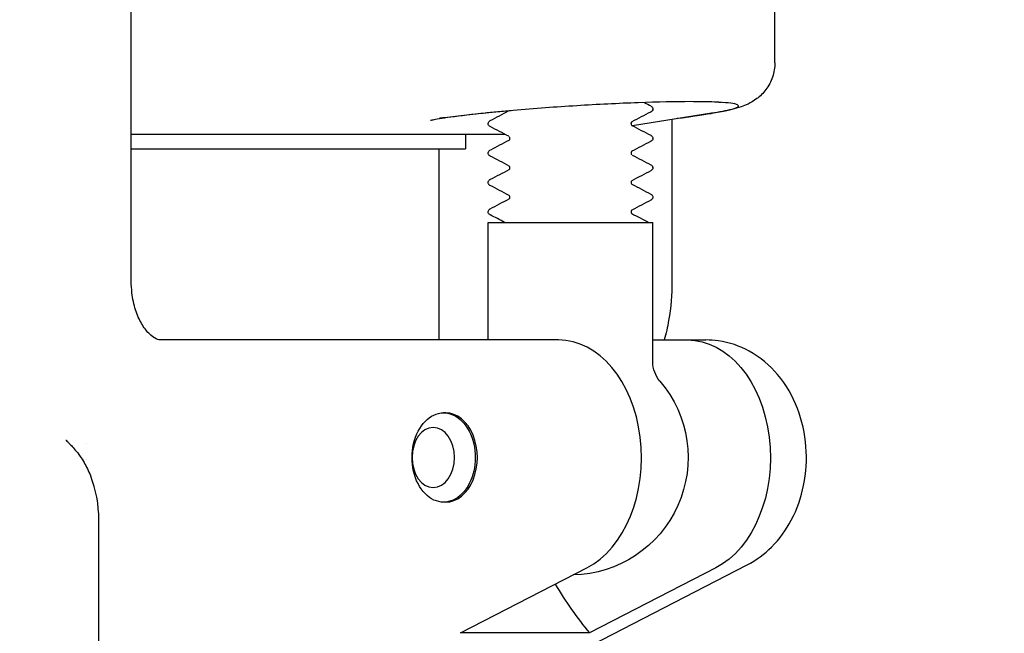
# Model space of a CAD drawing. Header units: inches. Extents: x 1 to 669, y 0 to 417.
# Tile 237 of 256: x 357.74 to 359.83, y 235.62 to 236.93. Entities that reach past the tile are written whole.
import ezdxf

# ---------------------------------------------------------------- set-up
doc = ezdxf.new("R2010")
doc.units = ezdxf.units.IN
doc.header["$LTSCALE"] = 12
doc.header["$MEASUREMENT"] = 0
doc.header["$PDMODE"] = 1
doc.layers.get('Defpoints').update_dxf_attribs({"linetype": 'CONTINUOUS'})
doc.layers.add('D', color=2, linetype='CONTINUOUS')
doc.layers.add('Q', color=4, linetype='CONTINUOUS')
doc.styles.get("Standard").update_dxf_attribs({"font": 'SIMPLEX.SHX', "width": 0.875})
doc.dimstyles.new('STANDARD$0', dxfattribs={"dimscale": 32, "dimtxt": 0.09375, "dimasz": 0.0625, "dimexe": 0.03125, "dimexo": 0.03125, "dimgap": 0.03125, "dimtad": 1, "dimtih": 1, "dimtoh": 1, "dimdec": 4, "dimzin": 12, "dimdsep": 46, "dimlunit": 5, "dimtxsty": 'Standard', "dimcen": -0.03125, "dimclrd": 256, "dimclre": 256, "dimclrt": 256, "dimadec": 0, "dimazin": 0, "dimtfac": 0.875, "dimtdec": 4, "dimtofl": 0, "dimtmove": 0, "dimatfit": 3, "dimfxl": 1, "dimtolj": 1, "dimtzin": 12, "dimlwd": 13, "dimlwe": 13, "dimarcsym": 0})

# ---------------------------------------------------------------- blocks, each defined once
blk = doc.blocks.new('*D70')
at = {"layer": 'D', "lineweight": 13, "transparency": 16777216}
for p, q in [((327.5446, 287.0038), (425.2048, 287.0038)), ((424.2048, 285.0038), (424.2048, 231.3716)), ((424.2048, 167.621), (424.2048, 223.2466)), ((370.1312, 165.621), (425.2048, 165.621))]:
    blk.add_line(p, q, dxfattribs=at)
at = {"layer": 'D', "transparency": 16777216}
for points in [[(423.8715, 285.0038), (424.5382, 285.0038), (424.2048, 287.0038)], [(423.8715, 167.621), (424.5382, 167.621), (424.2048, 165.621)]]:
    blk.add_solid(points, dxfattribs=at)
at = {"layer": 'Defpoints', "color": 0, "transparency": 16777216}
for p in [(326.5446, 287.0038), (369.1312, 165.621), (424.2048, 165.621)]:
    blk.add_point(p, dxfattribs=at)
at = {"layer": 'D', "transparency": 16777216, "insert": (424.2048, 227.3091), "char_height": 3, "attachment_point": 5}
blk.add_mtext('\\A1;121{\\H0.875x;\\S1/2;}{}{\\C2;%%p1}', dxfattribs=at)

msp = doc.modelspace()

# ---------------------------------------------------------------- linework, layer by layer
at = {"layer": 'Q', "extrusion": (-1, 4.93038e-32, -2.22045e-16)}
for p, q in [((357.9737, 236.37097), (357.9737, 237.49597)), ((359.34133, 236.83565), (359.34133, 236.96472)), ((359.08208, 236.73707), (359.08208, 236.73769)), ((359.20685, 236.72811), (359.03868, 236.70175)), ((359.12275, 236.71493), (359.12275, 236.37097)), ((358.73208, 236.70587), (358.73208, 236.7064)), ((359.03574, 236.70911), (359.03574, 236.70919)), ((359.03574, 236.70596), (359.03574, 236.70601)), ((359.03845, 236.70171), (359.03845, 236.70171)), ((357.9737, 236.68347), (358.76755, 236.68347)), ((358.68426, 236.68347), (358.68426, 236.65222)), ((358.77842, 236.67176), (358.77842, 236.67179)), ((359.08208, 236.6745), (359.08208, 236.675)), ((357.9737, 236.65222), (358.68426, 236.65222)), ((358.62801, 236.24597), (358.62801, 236.65222)), ((358.73208, 236.64322), (358.73208, 236.64384)), ((359.03574, 236.64654), (359.03574, 236.64659)), ((358.77842, 236.60914), (358.77842, 236.60923)), ((359.08208, 236.61194), (359.08208, 236.61256)), ((358.73208, 236.58078), (358.73208, 236.58128)), ((358.77842, 236.54981), (358.77842, 236.54985)), ((359.08208, 236.54938), (359.08208, 236.5499)), ((358.73208, 236.5181), (358.73208, 236.51872)), ((358.73208, 236.49597), (359.08208, 236.49597)), ((358.73208, 236.24597), (358.73208, 236.49597)), ((359.08208, 236.19907), (359.08208, 236.49597)), ((358.88122, 236.24597), (358.03646, 236.24597)), ((359.08208, 236.24597), (359.195, 236.24597)), ((358.64192, 236.09097), (358.6375, 236.09097)), ((357.87801, 236.02642), (357.87801, 236.02643)), ((357.87801, 235.99256), (357.87801, 235.9926)), ((358.64192, 235.90097), (358.6375, 235.90097)), ((357.90476, 235.43621), (357.90476, 235.86343)), ((358.67331, 235.62291), (358.94169, 235.76105)), ((358.89982, 235.57042), (359.28244, 235.76737)), ((359.21569, 235.76105), (358.94731, 235.62291)), ((358.94731, 235.62291), (358.67331, 235.62291))]:
    msp.add_line(p, q, dxfattribs=at)
at = {"layer": 'Q', "extrusion": (2.22045e-16, -1.09476e-47, -1)}
for centre, radius, start, end in [((-359.14458, 236.19907), 0.0625, 319.4642, 0), ((-358.90708, 235.99597), 0.25, 139.4642, 268.75643)]:
    msp.add_arc(centre, radius, start, end, dxfattribs=at)
at = {"layer": 'Q'}
for centre, major_axis, ratio, start_param, end_param in [((358.90708, 236.81459), (-0.43425, -0.02111), 0.0483939, -3.1484669, -3.1439457), ((358.88122, 235.99597), (0, -0.25), 0.7071068, 0.3490659, 3.1415927), ((358.6375, 235.99597), (0, -0.095), 0.7071068, -3.141592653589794, 3.141592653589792), ((358.64192, 235.99597), (0, -0.095), 0.7071068, 0, 3.1415927), ((357.77218, 235.86343), (0, 0.1875), 0.7071068, -1.5707955, -1.0549238), ((359.31809, 236.24355), (0, -0.8125), 0.7071068, -0.8812312, -0.7015059)]:
    msp.add_ellipse(centre, major_axis=major_axis, ratio=ratio, start_param=start_param, end_param=end_param, dxfattribs=at)
at = {"layer": 'Q', "extrusion": (2.22045e-16, -1.09476e-47, -1)}
for centre, major_axis, start_param, end_param in [((359.15523, 235.99597), (0, 0.25), 0, 2.7925268), ((358.6154, 235.99597), (0, -0.06375), -3.141592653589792, 3.141592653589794)]:
    msp.add_ellipse(centre, major_axis=major_axis, ratio=0.7071068, start_param=start_param, end_param=end_param, dxfattribs=at)
at = {"layer": 'Q'}
for points, knots in [([(359.34132, 236.83556), (359.34132, 236.82531), (359.33958, 236.81492), (359.3331, 236.79554), (359.32824, 236.78632), (359.31667, 236.77091), (359.30988, 236.76435), (359.29659, 236.75426), (359.29003, 236.75051), (359.27895, 236.74519), (359.27418, 236.74336), (359.26273, 236.73944), (359.25645, 236.73778), (359.23719, 236.73323), (359.22328, 236.73069), (359.20685, 236.72811)], [0, 0, 0, 0, 0.03154264, 0.03154264, 0.06318465, 0.06318465, 0.09342832, 0.09342832, 0.12248068, 0.12248068, 0.14988297, 0.14988297, 0.19447924, 0.19447924, 0.27979625, 0.27979625, 0.27979625, 0.27979625]), ([(359.20588, 236.72797), (359.21903, 236.73003), (359.23013, 236.73203), (359.24786, 236.73588), (359.25452, 236.73772), (359.267, 236.74281), (359.26606, 236.7457), (359.24684, 236.75001), (359.22953, 236.75148), (359.19249, 236.75262), (359.17813, 236.75281), (359.13039, 236.75282), (359.09238, 236.75204), (359.0301, 236.74978), (359.00839, 236.74884), (358.94271, 236.74557), (358.8978, 236.7428), (358.83053, 236.73783), (358.80744, 236.73597), (358.77417, 236.73305), (358.76329, 236.73206), (358.74209, 236.73003), (358.73178, 236.729), (358.7218, 236.72797)], [0.000001, 0.000001, 0.000001, 0.000001, 0.1815136, 0.1815136, 0.3625711, 0.3625711, 0.7142247, 0.7142247, 1.0487023, 1.0487023, 1.2194909, 1.2194909, 1.5613268, 1.5613268, 1.7348448, 1.7348448, 2.073586, 2.073586, 2.2559828, 2.2559828, 2.3474082, 2.3474082, 2.4389489, 2.4389489, 2.4389489, 2.4389489]), ([(359.08206, 236.73691), (359.08198, 236.73566), (359.08149, 236.73448), (359.08039, 236.73285), (359.07978, 236.7323), (359.07877, 236.73153), (359.07833, 236.73127), (359.07791, 236.73105)], [0.000232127, 0.000232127, 0.000232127, 0.000232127, 0.007291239, 0.007291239, 0.014149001, 0.014149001, 0.020022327, 0.020022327, 0.020022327, 0.020022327]), ([(359.07892, 236.74309), (359.07932, 236.74282), (359.07973, 236.74249), (359.08059, 236.7416), (359.08103, 236.74103), (359.08175, 236.73959), (359.08203, 236.73866), (359.08207, 236.73772)], [0.004775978, 0.004775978, 0.004775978, 0.004775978, 0.009849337, 0.009849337, 0.014960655, 0.014960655, 0.02025155, 0.02025155, 0.02025155, 0.02025155]), ([(359.22704, 236.75088), (359.22704, 236.75088), (359.22675, 236.75092), (359.22483, 236.75111), (359.22183, 236.75136), (359.21191, 236.75195), (359.20371, 236.75228), (359.18764, 236.75264), (359.18054, 236.75274), (359.17288, 236.75278)], [0.30151502, 0.30151502, 0.30151502, 0.30151502, 0.31580357, 0.31580357, 0.35303618, 0.35303618, 0.40802038, 0.40802038, 0.44440413, 0.44440413, 0.44440413, 0.44440413]), ([(358.73828, 236.72964), (358.70888, 236.72672), (358.68213, 236.72367), (358.65031, 236.71947), (358.64112, 236.71815), (358.6266, 236.71588), (358.62087, 236.71488), (358.61311, 236.71341), (358.61059, 236.71285), (358.60938, 236.71257), (358.60924, 236.71253), (358.60924, 236.71253)], [0, 0, 0, 0, 0.10499823, 0.10499823, 0.154742, 0.154742, 0.19859613, 0.19859613, 0.23516426, 0.23516426, 0.24523638, 0.24523638, 0.24523638, 0.24523638]), ([(358.7218, 236.72797), (358.71439, 236.72719), (358.70707, 236.7264), (358.69982, 236.7256), (358.69107, 236.72463), (358.68245, 236.72365), (358.67395, 236.72266), (358.65885, 236.72089), (358.64413, 236.71911), (358.62985, 236.71744), (358.62944, 236.71739), (358.62903, 236.71734), (358.62863, 236.71729)], [-0.29556756, -0.29556756, -0.29556756, -0.29556756, -0.22762522, -0.22762522, -0.22762522, -0.14564486, -0.14564486, -0.14564486, 0, 0, 0, 0.00417199, 0.00417199, 0.00417199, 0.00417199]), ([(358.73209, 236.70652), (358.73217, 236.70778), (358.73266, 236.70896), (358.73376, 236.71059), (358.73436, 236.71114), (358.7354, 236.71193), (358.73586, 236.7122), (358.73631, 236.71244)], [0.000179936, 0.000179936, 0.000179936, 0.000179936, 0.007242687, 0.007242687, 0.014055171, 0.014055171, 0.0203155, 0.0203155, 0.0203155, 0.0203155]), ([(359.13405, 236.7173), (359.13442, 236.71734), (359.13479, 236.71739), (359.13516, 236.71744), (359.14773, 236.71911), (359.1599, 236.7209), (359.17154, 236.72266), (359.17811, 236.72365), (359.18452, 236.72464), (359.19076, 236.72561), (359.19592, 236.72641), (359.20096, 236.7272), (359.20588, 236.72797)], [-0.30032441, -0.30032441, -0.30032441, -0.30032441, -0.29605753, -0.29605753, -0.29605753, -0.15020415, -0.15020415, -0.15020415, -0.06793136, -0.06793136, -0.06793136, -0.00000402, -0.00000402, -0.00000402, -0.00000402]), ([(358.73624, 236.69977), (358.73555, 236.70013), (358.73479, 236.70059), (358.73354, 236.70189), (358.7331, 236.70246), (358.73239, 236.70389), (358.73212, 236.70482), (358.73208, 236.70574)], [0, 0, 0, 0, 0.009627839, 0.009627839, 0.014631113, 0.014631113, 0.019812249, 0.019812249, 0.019812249, 0.019812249]), ([(359.03758, 236.70988), (359.03758, 236.70988), (359.03743, 236.70981), (359.03691, 236.70931), (359.0366, 236.70896), (359.03599, 236.70778), (359.03575, 236.70691), (359.03575, 236.70608)], [0.001651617, 0.001651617, 0.001651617, 0.001651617, 0.008468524, 0.008468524, 0.013883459, 0.013883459, 0.0195218, 0.0195218, 0.0195218, 0.0195218]), ([(359.03575, 236.70608), (359.03575, 236.70488), (359.03626, 236.70375), (359.03706, 236.70267), (359.03736, 236.70245), (359.03754, 236.70232), (359.03757, 236.7023), (359.03757, 236.7023)], [0, 0, 0, 0, 0.008061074, 0.008061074, 0.014660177, 0.014660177, 0.017741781, 0.017741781, 0.017741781, 0.017741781]), ([(359.03772, 236.70996), (359.03772, 236.70996), (359.03771, 236.70995), (359.03771, 236.70995), (359.03766, 236.70992), (359.03761, 236.7099), (359.03756, 236.70987)], [82.6023769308, 82.6023769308, 82.6023769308, 82.6023769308, 82.6027844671, 82.6027844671, 82.6027844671, 82.6112017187, 82.6112017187, 82.6112017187, 82.6112017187]), ([(358.77657, 236.67101), (358.77657, 236.67101), (358.77675, 236.67109), (358.77735, 236.67171), (358.77766, 236.6721), (358.77819, 236.67323), (358.77841, 236.67404), (358.77841, 236.67482)], [0.00192397, 0.00192397, 0.00192397, 0.00192397, 0.009347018, 0.009347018, 0.014310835, 0.014310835, 0.019461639, 0.019461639, 0.019461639, 0.019461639]), ([(358.77841, 236.67488), (358.7784, 236.67544), (358.77829, 236.67603), (358.77779, 236.67741), (358.77734, 236.67794), (358.77674, 236.67854), (358.77658, 236.67861), (358.77658, 236.67861)], [0.000145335, 0.000145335, 0.000145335, 0.000145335, 0.003895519, 0.003895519, 0.010725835, 0.010725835, 0.017710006, 0.017710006, 0.017710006, 0.017710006]), ([(359.0821, 236.67448), (359.08204, 236.6732), (359.08155, 236.67199), (359.08045, 236.67035), (359.07986, 236.6698), (359.07886, 236.66903), (359.07842, 236.66876), (359.078, 236.66854)], [0, 0, 0, 0, 0.007103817, 0.007103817, 0.013773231, 0.013773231, 0.019644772, 0.019644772, 0.019644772, 0.019644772]), ([(359.07803, 236.68108), (359.07869, 236.68072), (359.0794, 236.68028), (359.0806, 236.67904), (359.08104, 236.67848), (359.08177, 236.67704), (359.08205, 236.6761), (359.0821, 236.67515)], [0.000614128, 0.000614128, 0.000614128, 0.000614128, 0.009723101, 0.009723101, 0.014775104, 0.014775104, 0.020014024, 0.020014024, 0.020014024, 0.020014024]), ([(358.73209, 236.64395), (358.73217, 236.64521), (358.73265, 236.64641), (358.73377, 236.64805), (358.73437, 236.6486), (358.7354, 236.64938), (358.73585, 236.64965), (358.73629, 236.64988)], [0.000129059, 0.000129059, 0.000129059, 0.000129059, 0.007231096, 0.007231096, 0.014023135, 0.014023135, 0.020087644, 0.020087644, 0.020087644, 0.020087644]), ([(358.73607, 236.63731), (358.73539, 236.63769), (358.73465, 236.63816), (358.73346, 236.63947), (358.73305, 236.64002), (358.73238, 236.64142), (358.73214, 236.64231), (358.73209, 236.6432)], [0, 0, 0, 0, 0.009346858, 0.009346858, 0.014200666, 0.014200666, 0.019214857, 0.019214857, 0.019214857, 0.019214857]), ([(359.03756, 236.64732), (359.03756, 236.64732), (359.03736, 236.64722), (359.03676, 236.64658), (359.03647, 236.64621), (359.03594, 236.64507), (359.03574, 236.64429), (359.03574, 236.64354)], [0.001466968, 0.001466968, 0.001466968, 0.001466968, 0.009331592, 0.009331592, 0.014265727, 0.014265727, 0.019375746, 0.019375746, 0.019375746, 0.019375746]), ([(359.03574, 236.64354), (359.03574, 236.64233), (359.03625, 236.64119), (359.03707, 236.64011), (359.03737, 236.63989), (359.03755, 236.63976), (359.03757, 236.63975), (359.03757, 236.63975)], [0, 0, 0, 0, 0.008140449, 0.008140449, 0.014797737, 0.014797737, 0.017775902, 0.017775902, 0.017775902, 0.017775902]), ([(358.77842, 236.61237), (358.77841, 236.61292), (358.77829, 236.6135), (358.77779, 236.61488), (358.77733, 236.61541), (358.77675, 236.61596), (358.77661, 236.61603), (358.77661, 236.61603)], [0.000280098, 0.000280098, 0.000280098, 0.000280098, 0.004067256, 0.004067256, 0.011154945, 0.011154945, 0.017921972, 0.017921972, 0.017921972, 0.017921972]), ([(358.77661, 236.60847), (358.77661, 236.60847), (358.77679, 236.60855), (358.77738, 236.60917), (358.77769, 236.60956), (358.7782, 236.61064), (358.77841, 236.61139), (358.77842, 236.61214)], [0.002009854, 0.002009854, 0.002009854, 0.002009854, 0.009543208, 0.009543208, 0.014596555, 0.014596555, 0.019585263, 0.019585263, 0.019585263, 0.019585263]), ([(359.07785, 236.6186), (359.07856, 236.61823), (359.07932, 236.61778), (359.08058, 236.61647), (359.08103, 236.61591), (359.08175, 236.61447), (359.08203, 236.61353), (359.08207, 236.61258)], [0, 0, 0, 0, 0.009894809, 0.009894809, 0.015028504, 0.015028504, 0.020342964, 0.020342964, 0.020342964, 0.020342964]), ([(359.08207, 236.61182), (359.08199, 236.61056), (359.08151, 236.60937), (359.0804, 236.60773), (359.07979, 236.60718), (359.07889, 236.6065), (359.07855, 236.60628), (359.07823, 236.60609)], [0.000155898, 0.000155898, 0.000155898, 0.000155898, 0.007244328, 0.007244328, 0.014050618, 0.014050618, 0.018495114, 0.018495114, 0.018495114, 0.018495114]), ([(358.73207, 236.5813), (358.73213, 236.58258), (358.73262, 236.58379), (358.73372, 236.58543), (358.73432, 236.58598), (358.73536, 236.58679), (358.73583, 236.58707), (358.73628, 236.5873)], [0, 0, 0, 0, 0.00712616, 0.00712616, 0.013818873, 0.013818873, 0.020183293, 0.020183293, 0.020183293, 0.020183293]), ([(358.73507, 236.57537), (358.73466, 236.57567), (358.73422, 236.57604), (358.73338, 236.57698), (358.73298, 236.57753), (358.73235, 236.5789), (358.73211, 236.57976), (358.73207, 236.58063)], [0.003657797, 0.003657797, 0.003657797, 0.003657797, 0.008882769, 0.008882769, 0.01350518, 0.01350518, 0.018282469, 0.018282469, 0.018282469, 0.018282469]), ([(359.03724, 236.58449), (359.03721, 236.58446), (359.03717, 236.58443), (359.0369, 236.58416), (359.03659, 236.58381), (359.03599, 236.58263), (359.03576, 236.58177), (359.03576, 236.58096)], [0.007817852, 0.007817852, 0.007817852, 0.007817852, 0.00866676, 0.00866676, 0.01392118, 0.01392118, 0.019392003, 0.019392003, 0.019392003, 0.019392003]), ([(359.03576, 236.58092), (359.03577, 236.57973), (359.03626, 236.57864), (359.03705, 236.57756), (359.03735, 236.57733), (359.03755, 236.57719), (359.03758, 236.57717), (359.03758, 236.57717)], [0.000101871, 0.000101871, 0.000101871, 0.000101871, 0.007908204, 0.007908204, 0.014387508, 0.014387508, 0.017646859, 0.017646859, 0.017646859, 0.017646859]), ([(358.77841, 236.5497), (358.77841, 236.55029), (358.77829, 236.5509), (358.77779, 236.55231), (358.77733, 236.55284), (358.77674, 236.55341), (358.77659, 236.55348), (358.77659, 236.55348)], [0, 0, 0, 0, 0.003982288, 0.003982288, 0.01094029, 0.01094029, 0.017821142, 0.017821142, 0.017821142, 0.017821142]), ([(358.77694, 236.54617), (358.77697, 236.5462), (358.777, 236.54623), (358.77726, 236.54649), (358.7776, 236.54688), (358.77818, 236.54801), (358.77842, 236.54887), (358.77842, 236.5497)], [0.007905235, 0.007905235, 0.007905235, 0.007905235, 0.008621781, 0.008621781, 0.013956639, 0.013956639, 0.019501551, 0.019501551, 0.019501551, 0.019501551]), ([(359.08208, 236.54936), (359.08202, 236.54807), (359.08153, 236.54685), (359.08041, 236.5452), (359.07981, 236.54465), (359.07881, 236.54389), (359.07839, 236.54363), (359.07798, 236.54341)], [0, 0, 0, 0, 0.00722917, 0.00722917, 0.014027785, 0.014027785, 0.019769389, 0.019769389, 0.019769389, 0.019769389]), ([(359.07874, 236.55554), (359.0792, 236.55525), (359.07968, 236.55488), (359.08062, 236.5539), (359.08106, 236.55334), (359.08178, 236.5519), (359.08205, 236.55097), (359.08209, 236.55004)], [0.003741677, 0.003741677, 0.003741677, 0.003741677, 0.00966603, 0.00966603, 0.014689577, 0.014689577, 0.019893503, 0.019893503, 0.019893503, 0.019893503]), ([(358.7321, 236.51887), (358.73219, 236.52012), (358.73267, 236.5213), (358.73378, 236.52293), (358.73439, 236.52348), (358.73542, 236.52426), (358.73587, 236.52453), (358.73631, 236.52476)], [0.000221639, 0.000221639, 0.000221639, 0.000221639, 0.007287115, 0.007287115, 0.014140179, 0.014140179, 0.020253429, 0.020253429, 0.020253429, 0.020253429]), ([(358.73677, 236.51182), (358.736, 236.51219), (358.73519, 236.51261), (358.73382, 236.5139), (358.73331, 236.51448), (358.73248, 236.51599), (358.73215, 236.51702), (358.7321, 236.51807)], [0, 0, 0, 0, 0.010910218, 0.010910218, 0.016558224, 0.016558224, 0.022426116, 0.022426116, 0.022426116, 0.022426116]), ([(359.03755, 236.52219), (359.03755, 236.52219), (359.03736, 236.5221), (359.03678, 236.52149), (359.03649, 236.52112), (359.03596, 236.52001), (359.03577, 236.51928), (359.03574, 236.51856)], [0.00187131, 0.00187131, 0.00187131, 0.00187131, 0.009538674, 0.009538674, 0.014583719, 0.014583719, 0.019475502, 0.019475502, 0.019475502, 0.019475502]), ([(359.03574, 236.51857), (359.03578, 236.51706), (359.03628, 236.51602), (359.03707, 236.51497), (359.03736, 236.51476), (359.03753, 236.51464), (359.03756, 236.51462), (359.03756, 236.51462)], [0.0004074, 0.0004074, 0.0004074, 0.0004074, 0.008192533, 0.008192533, 0.014893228, 0.014893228, 0.017816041, 0.017816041, 0.017816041, 0.017816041]), ([(358.03646, 236.24597), (358.03368, 236.24597), (358.03078, 236.24644), (358.02234, 236.25032), (358.01686, 236.25391), (358.00576, 236.26531), (358.00037, 236.27235), (357.99067, 236.28943), (357.98632, 236.29931), (357.9793, 236.32132), (357.97666, 236.33348), (357.97419, 236.35426), (357.9737, 236.36262), (357.9737, 236.37097)], [3.1415927, 3.1415927, 3.1415927, 3.1415927, 3.4557519, 3.4557519, 3.7699112, 3.7699112, 4.0354096, 4.0354096, 4.2891005, 4.2891005, 4.545989, 4.545989, 4.712389, 4.712389, 4.712389, 4.712389]), ([(359.12275, 236.37097), (359.12275, 236.34288), (359.12035, 236.31479), (359.11314, 236.27334), (359.1101, 236.25954), (359.10645, 236.24597)], [1.57079633, 1.57079633, 1.57079633, 1.57079633, 1.81201581, 1.81201581, 1.93445158, 1.93445158, 1.93445158, 1.93445158]), ([(359.28244, 235.76737), (359.30229, 235.77759), (359.31964, 235.79075), (359.35168, 235.82277), (359.36545, 235.8422), (359.38875, 235.88621), (359.3973, 235.91118), (359.40797, 235.96375), (359.40962, 235.99146), (359.4054, 236.04662), (359.39949, 236.0741), (359.37955, 236.12598), (359.3658, 236.15054), (359.33085, 236.19184), (359.31072, 236.20921), (359.26697, 236.23308), (359.24462, 236.24084), (359.21255, 236.24535), (359.20377, 236.24597), (359.195, 236.24597)], [1.9198622, 1.9198622, 1.9198622, 1.9198622, 2.1859163, 2.1859163, 2.4989458, 2.4989458, 2.8620789, 2.8620789, 3.2493001, 3.2493001, 3.6393638, 3.6393638, 4.0162009, 4.0162009, 4.3441948, 4.3441948, 4.6131496, 4.6131496, 4.712389, 4.712389, 4.712389, 4.712389]), ([(357.83486, 236.03261), (357.83491, 236.03257), (357.83495, 236.03252), (357.83622, 236.03133), (357.83741, 236.03015), (357.83856, 236.02895)], [-0.566151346, -0.566151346, -0.566151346, -0.566151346, -0.565259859, -0.565259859, -0.542252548, -0.542252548, -0.542252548, -0.542252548]), ([(357.83856, 236.02895), (357.83905, 236.02844), (357.83957, 236.02793), (357.83993, 236.02757), (357.84148, 236.02604), (357.84365, 236.02395), (357.84631, 236.0212), (357.84877, 236.01866), (357.85164, 236.01556), (357.85478, 236.01181), (357.85797, 236.00801), (357.86145, 236.00353), (357.86503, 235.99834), (357.86776, 235.99438), (357.87056, 235.99), (357.87334, 235.98519), (357.87833, 235.97657), (357.88286, 235.96729), (357.88687, 235.95748), (357.88709, 235.95696), (357.8873, 235.95644), (357.88751, 235.95592)], [0.01027275, 0.01027275, 0.01027275, 0.01027275, 0.01655356, 0.01655356, 0.01655356, 0.04373548, 0.04373548, 0.04373548, 0.06888687, 0.06888687, 0.06888687, 0.09444103, 0.09444103, 0.09444103, 0.11390533, 0.11390533, 0.11390533, 0.14882592, 0.14882592, 0.14882592, 0.15067112, 0.15067112, 0.15067112, 0.15067112])]:
    msp.add_open_spline(points, degree=3, knots=knots, dxfattribs=at)
for points in [[(358.73626, 236.71255), (358.74937, 236.71941), (358.76248, 236.72628), (358.77559, 236.73316)], [(359.06419, 236.751), (359.06882, 236.74857), (359.07345, 236.74615), (359.07809, 236.74373)], [(359.08208, 236.73772), (359.08208, 236.73771), (359.08208, 236.7377), (359.08208, 236.73768)], [(359.08208, 236.73703), (359.08208, 236.73705), (359.08208, 236.73706), (359.08208, 236.73707)], [(358.7364, 236.71249), (358.73637, 236.71247), (358.73634, 236.71245), (358.73631, 236.71244)], [(359.0773, 236.73076), (359.0641, 236.72385), (359.05089, 236.71693), (359.0377, 236.70999)], [(358.73208, 236.70642), (358.73208, 236.70642), (358.73208, 236.70641), (358.73208, 236.7064)], [(358.73208, 236.70575), (358.73208, 236.70576), (358.73208, 236.70577), (358.73208, 236.70578)], [(358.77576, 236.67915), (358.76267, 236.68604), (358.74958, 236.69292), (358.73648, 236.69979)], [(359.03575, 236.70608), (359.03575, 236.70608), (359.03575, 236.70608), (359.03575, 236.70608)], [(359.03741, 236.70242), (359.05084, 236.69535), (359.06427, 236.6883), (359.07771, 236.68126)], [(358.73747, 236.65038), (358.75058, 236.65726), (358.76368, 236.66415), (358.77678, 236.67105)], [(358.77658, 236.67861), (358.77659, 236.67861), (358.7766, 236.6786), (358.77661, 236.67859)], [(359.07767, 236.68126), (359.07775, 236.68122), (359.07782, 236.68118), (359.07789, 236.68115)], [(359.08208, 236.67515), (359.08208, 236.67514), (359.08208, 236.67513), (359.08208, 236.67512)], [(359.08208, 236.67448), (359.08208, 236.67449), (359.08208, 236.6745), (359.08208, 236.6745)], [(358.7364, 236.64994), (358.73636, 236.64992), (358.73633, 236.6499), (358.73629, 236.64988)], [(359.07673, 236.668), (359.06359, 236.6611), (359.05046, 236.6542), (359.03734, 236.64728)], [(359.07771, 236.66851), (359.07766, 236.66848), (359.07761, 236.66846), (359.07755, 236.66843)], [(358.73208, 236.64388), (358.73208, 236.64387), (358.73208, 236.64385), (358.73208, 236.64384)], [(358.73208, 236.6432), (358.73208, 236.64321), (358.73208, 236.64321), (358.73208, 236.64322)], [(358.73622, 236.63726), (358.7363, 236.6372), (358.7364, 236.63715), (358.7365, 236.6371)], [(358.77685, 236.6159), (358.7634, 236.62298), (358.74995, 236.63004), (358.7365, 236.6371)], [(359.0375, 236.63967), (359.0375, 236.63967), (359.03751, 236.63966), (359.03752, 236.63966)], [(359.03843, 236.63918), (359.05155, 236.63227), (359.06469, 236.62537), (359.07782, 236.61848)], [(358.73707, 236.58766), (358.75022, 236.59455), (358.76337, 236.60144), (358.77651, 236.60835)], [(358.77667, 236.60844), (358.77662, 236.60841), (358.77656, 236.60838), (358.77651, 236.60835)], [(359.08208, 236.61258), (359.08208, 236.61257), (359.08208, 236.61257), (359.08208, 236.61256)], [(359.08208, 236.6119), (359.08208, 236.61192), (359.08208, 236.61193), (359.08208, 236.61194)], [(359.07796, 236.60584), (359.06448, 236.59878), (359.05099, 236.59171), (359.03752, 236.58463)], [(359.07824, 236.606), (359.07816, 236.60595), (359.07806, 236.60589), (359.07796, 236.60584)], [(358.73208, 236.5813), (358.73208, 236.58129), (358.73208, 236.58129), (358.73208, 236.58128)], [(358.73208, 236.58063), (358.73208, 236.58064), (358.73208, 236.58065), (358.73208, 236.58066)], [(358.73584, 236.57473), (358.73588, 236.57471), (358.73592, 236.57469), (358.73596, 236.57466)], [(358.77644, 236.55347), (358.76295, 236.56055), (358.74946, 236.56761), (358.73596, 236.57466)], [(359.03756, 236.57722), (359.03762, 236.57719), (359.03767, 236.57716), (359.03773, 236.57714)], [(359.03773, 236.57714), (359.05117, 236.57008), (359.06462, 236.56303), (359.07808, 236.556)], [(358.7362, 236.52485), (358.74965, 236.53188), (358.76309, 236.53892), (358.77652, 236.54597)], [(358.77652, 236.55352), (358.77655, 236.55351), (358.77657, 236.55349), (358.77659, 236.55348)], [(358.77656, 236.54599), (358.77655, 236.54598), (358.77654, 236.54598), (358.77652, 236.54597)], [(358.77842, 236.5497), (358.77842, 236.5497), (358.77842, 236.5497), (358.77842, 236.5497)], [(359.08208, 236.55004), (359.08208, 236.55002), (359.08208, 236.55001), (359.08208, 236.55)], [(359.08208, 236.54936), (359.08208, 236.54937), (359.08208, 236.54937), (359.08208, 236.54938)], [(359.07809, 236.54343), (359.06463, 236.53639), (359.05117, 236.52934), (359.03773, 236.52228)], [(358.73208, 236.51875), (358.73208, 236.51874), (358.73208, 236.51873), (358.73208, 236.51872)], [(358.73208, 236.51807), (358.73208, 236.51808), (358.73208, 236.51809), (358.73208, 236.5181)], [(358.76716, 236.49597), (358.7569, 236.50137), (358.74664, 236.50675), (358.73638, 236.51213)], [(359.03741, 236.51477), (359.04935, 236.5085), (359.06129, 236.50223), (359.07323, 236.49597)], [(359.03772, 236.52228), (359.03766, 236.52224), (359.03759, 236.52221), (359.03752, 236.52217)]]:
    msp.add_open_spline(points, degree=3, dxfattribs=at)

# ---------------------------------------------------------------- dimensions: what is measured, and where the dimension line sits
at = {"layer": 'D'}
dim = msp.add_linear_dim(base=(424.20482, 165.62097), p1=(326.54465, 287.0038), p2=(369.1312, 165.62097), angle=90, text='<>{}{\\C2;%%p1}', dimstyle='STANDARD$0', override={"dimdec": 1, "dimtp": 1, "dimtm": 1, "dimarcsym": 1}, dxfattribs=at)
dim.commit()
dim.dimension.update_dxf_attribs({"geometry": '*D70', "text_midpoint": (424.20482, 227.30911), "dimtype": 160})

doc.saveas('drawing.dxf')
